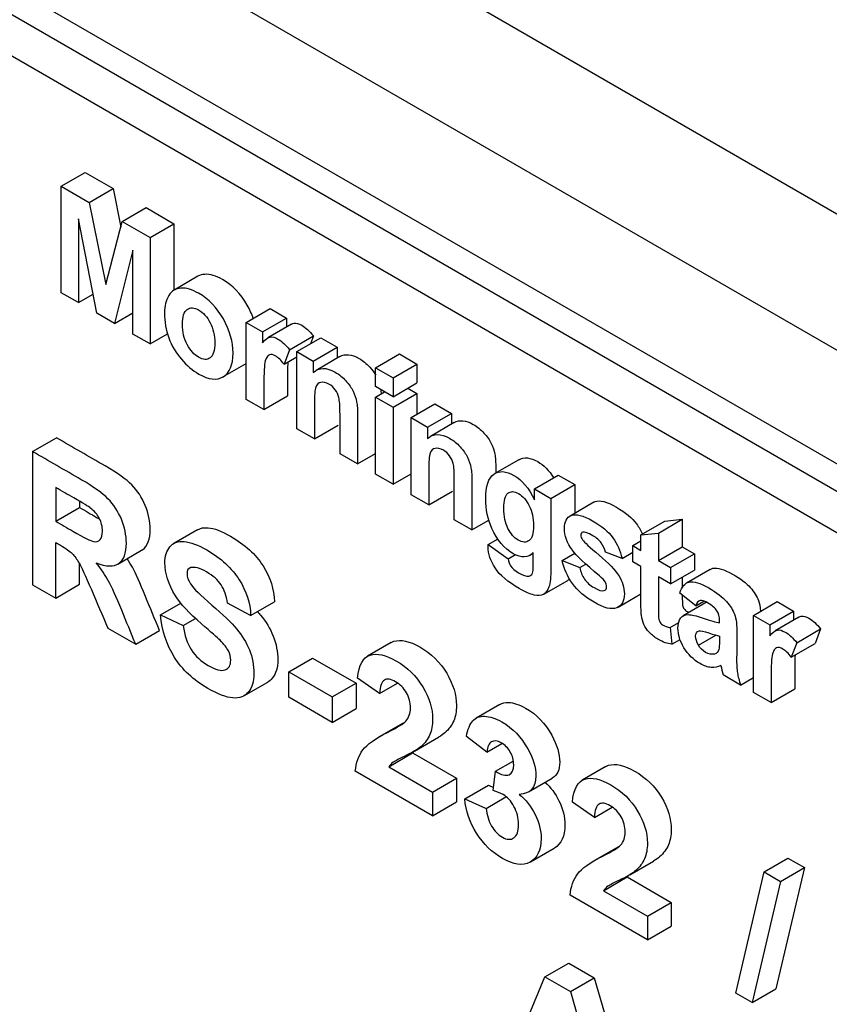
# Paper-space layout 'Layout1' of a CAD drawing. Header units: millimetres. Extents: x 41 to 475, y 33 to 379.
# Tile 4 of 16: x 56 to 80, y 103 to 133. Entities that reach past the tile are written whole.
import ezdxf

# ---------------------------------------------------------------- set-up
doc = ezdxf.new("R2010")
doc.units = ezdxf.units.MM
doc.layers.add('Default', color=7, linetype='Continuous')
doc.layers.add('MS-000955_SIMPLE', color=7, linetype='Continuous')

# ---------------------------------------------------------------- blocks, each defined once
blk = doc.blocks.new('SE5')
at = {"layer": 'MS-000955_SIMPLE', "color": 7, "linetype": 'Continuous'}
for p, q in [((45.709, 146.731), (143.24, 90.421)), ((141.475, 87.329), (43.944, 143.638)), ((107.078, 103.763), (53.197, 134.871)), ((106.36, 103.348), (52.478, 134.457)), ((105.282, 102.726), (53.556, 132.59)), ((56.872, 127.622), (57.591, 128.037)), ((57.591, 128.037), (58.43, 127.553)), ((56.872, 124.417), (56.872, 127.622)), ((56.872, 127.622), (57.712, 127.138)), ((57.712, 127.138), (58.43, 127.553)), ((58.43, 127.553), (58.664, 126.395)), ((57.712, 127.138), (58.211, 124.662)), ((58.708, 126.563), (59.426, 126.978)), ((59.426, 126.978), (60.265, 126.493)), ((57.391, 126.642), (57.389, 124.119)), ((57.938, 123.801), (57.391, 126.642)), ((58.211, 124.662), (58.708, 126.563)), ((58.708, 126.563), (59.547, 126.078)), ((59.547, 126.078), (60.265, 126.493)), ((60.265, 126.493), (60.265, 124.484)), ((59.547, 126.078), (59.547, 122.873)), ((59.029, 125.696), (58.479, 123.489)), ((59.03, 123.171), (59.029, 125.696)), ((60.991, 124.91), (60.273, 124.495)), ((57.389, 124.119), (56.872, 124.417)), ((57.389, 124.119), (57.828, 124.373)), ((58.479, 123.489), (57.938, 123.801)), ((58.479, 123.489), (59.03, 123.808)), ((62.443, 123.522), (63.161, 123.937)), ((63.161, 123.937), (63.655, 123.652)), ((62.443, 121.201), (62.443, 123.522)), ((62.443, 123.522), (62.937, 123.237)), ((62.937, 123.237), (63.655, 123.652)), ((63.811, 123.469), (63.092, 123.055)), ((63.655, 123.652), (63.655, 123.38)), ((59.547, 122.873), (59.03, 123.171)), ((59.547, 122.873), (60.073, 123.177)), ((62.937, 123.237), (62.937, 122.907)), ((63.749, 122.7), (64.467, 123.115)), ((64.467, 123.115), (64.377, 122.876)), ((63.97, 122.641), (64.688, 123.056)), ((64.688, 123.056), (65.181, 122.771)), ((63.749, 122.7), (63.584, 122.263)), ((63.584, 122.263), (63.97, 122.485)), ((63.97, 120.319), (63.97, 122.641)), ((63.97, 122.641), (64.462, 122.356)), ((64.462, 122.356), (65.181, 122.771)), ((65.266, 122.493), (64.548, 122.078)), ((65.181, 122.771), (65.181, 122.444)), ((66.34, 122.156), (67.058, 122.571)), ((67.058, 122.571), (67.588, 122.265)), ((61.742, 121.881), (62.443, 122.285)), ((64.462, 122.356), (64.462, 122.016)), ((66.869, 121.851), (67.588, 122.265)), ((67.588, 122.265), (67.588, 121.697)), ((66.34, 121.588), (66.34, 122.156)), ((66.34, 122.156), (66.869, 121.851)), ((66.869, 121.851), (66.869, 121.282)), ((66.869, 121.282), (67.588, 121.697)), ((62.974, 120.894), (63.692, 121.309)), ((66.869, 121.282), (66.34, 121.588)), ((66.34, 121.272), (66.613, 121.43)), ((66.869, 120.967), (67.588, 121.381)), ((67.315, 121.539), (67.588, 121.381)), ((67.588, 121.381), (67.588, 120.753)), ((62.974, 120.894), (62.443, 121.201)), ((66.34, 118.951), (66.34, 121.272)), ((66.34, 121.272), (66.869, 120.967)), ((67.413, 120.653), (68.132, 121.067)), ((68.132, 121.067), (68.626, 120.782)), ((66.869, 120.967), (66.869, 118.645)), ((67.908, 120.367), (68.626, 120.782)), ((68.626, 120.782), (68.626, 120.455)), ((64.499, 120.014), (65.218, 120.428)), ((67.413, 118.331), (67.413, 120.653)), ((67.413, 120.653), (67.908, 120.367)), ((68.712, 120.504), (67.994, 120.09)), ((64.499, 120.014), (63.97, 120.319)), ((67.908, 120.367), (67.908, 120.026)), ((56.006, 119.632), (56.724, 120.046)), ((56.006, 119.632), (56.006, 115.622)), ((65.8, 119.263), (65.27, 119.568)), ((65.8, 119.263), (66.34, 119.575)), ((70.654, 119.386), (69.936, 118.971)), ((66.869, 118.645), (66.34, 118.951)), ((66.869, 118.645), (67.413, 118.959)), ((71.126, 118.509), (71.845, 118.924)), ((71.845, 118.924), (72.343, 118.636)), ((71.624, 118.221), (72.343, 118.636)), ((56.705, 118.549), (56.705, 117.531)), ((67.945, 118.024), (67.413, 118.331)), ((67.945, 118.024), (68.663, 118.439)), ((71.126, 118.509), (71.624, 118.221)), ((71.126, 118.179), (71.126, 118.509)), ((57.423, 118.133), (57.423, 117.946)), ((72.921, 118.104), (72.203, 117.689)), ((56.705, 117.531), (57.423, 117.946)), ((69.245, 117.274), (68.714, 117.58)), ((69.245, 117.274), (69.756, 117.568)), ((74.336, 117.12), (75.054, 117.535)), ((74.865, 117.177), (75.584, 117.591)), ((75.054, 117.535), (75.584, 117.591)), ((75.584, 117.591), (75.584, 116.765)), ((60.979, 117.278), (60.261, 116.863)), ((74.336, 117.12), (74.865, 117.177)), ((74.865, 117.177), (74.865, 116.35)), ((56.705, 115.219), (56.705, 116.892)), ((69.734, 116.832), (70.033, 117.004)), ((74.09, 116.798), (74.336, 116.939)), ((74.336, 116.656), (74.336, 117.12)), ((58.574, 116.243), (59.293, 116.658)), ((69.734, 116.832), (70.342, 116.401)), ((70.994, 116.51), (71.095, 116.568)), ((71.966, 116.352), (72.346, 116.572)), ((73.768, 116.415), (73.266, 116.598)), ((73.768, 116.415), (74.09, 116.602)), ((74.09, 116.308), (74.09, 116.798)), ((74.09, 116.798), (74.336, 116.656)), ((74.865, 116.35), (75.584, 116.765)), ((75.23, 116.139), (75.949, 116.554)), ((75.584, 116.765), (75.949, 116.554)), ((75.949, 116.554), (75.949, 116.064)), ((70.342, 116.401), (70.562, 116.528)), ((71.966, 116.352), (72.501, 116.139)), ((74.336, 116.166), (74.09, 116.308)), ((74.865, 116.35), (75.23, 116.139)), ((57.423, 115.633), (57.423, 116.24)), ((72.501, 116.139), (72.68, 116.243)), ((75.23, 116.139), (75.23, 115.65)), ((75.23, 115.65), (75.949, 116.064)), ((76.427, 116.084), (75.709, 115.669)), ((71.413, 115.336), (72.131, 115.751)), ((75.23, 115.65), (74.865, 115.86)), ((56.006, 115.622), (56.705, 115.219)), ((56.705, 115.219), (57.423, 115.633)), ((75.99, 114.987), (75.511, 115.366)), ((62.577, 114.692), (63.296, 115.107)), ((73.651, 114.947), (74.336, 115.343)), ((76.33, 115.102), (75.611, 114.687)), ((75.99, 114.987), (76.23, 115.126)), ((77.73, 114.697), (78.448, 115.111)), ((78.448, 115.111), (78.94, 114.827)), ((59.862, 114.709), (60.478, 115.065)), ((62.577, 114.692), (61.881, 115.062)), ((78.222, 114.412), (78.94, 114.827)), ((78.94, 114.827), (78.94, 114.554)), ((59.862, 114.709), (60.543, 114.388)), ((60.543, 114.388), (60.916, 114.604)), ((75.223, 114.333), (75.484, 114.484)), ((77.73, 112.375), (77.73, 114.697)), ((77.73, 114.697), (78.222, 114.412)), ((79.098, 114.645), (78.379, 114.231)), ((58.278, 114.31), (59.115, 113.827)), ((59.115, 113.827), (59.834, 114.242)), ((75.223, 114.333), (75.267, 113.831)), ((78.222, 114.412), (78.222, 114.082)), ((79.034, 113.875), (79.752, 114.29)), ((79.752, 114.29), (79.588, 113.853)), ((66.813, 113.883), (66.094, 113.468)), ((75.267, 113.831), (75.517, 113.975)), ((76.07, 113.8), (76.595, 114.103)), ((79.034, 113.875), (78.869, 113.438)), ((78.869, 113.438), (79.588, 113.853)), ((63.728, 112.997), (64.446, 113.412)), ((64.446, 113.412), (65.756, 112.655)), ((63.728, 112.23), (63.728, 112.997)), ((63.728, 112.997), (65.038, 112.24)), ((66.465, 112.349), (65.801, 112.807)), ((77.342, 112.599), (76.817, 112.902)), ((77.342, 112.599), (77.73, 112.822)), ((62.374, 112.271), (63.092, 112.686)), ((65.038, 112.24), (65.756, 112.655)), ((65.756, 112.655), (65.756, 111.888)), ((66.465, 112.349), (67.002, 112.659)), ((78.259, 112.069), (78.977, 112.484)), ((65.038, 111.473), (63.728, 112.23)), ((65.038, 112.24), (65.038, 111.473)), ((78.259, 112.069), (77.73, 112.375)), ((65.038, 111.473), (65.756, 111.888)), ((70.088, 112.017), (69.37, 111.602)), ((67.173, 111.455), (66.455, 111.04)), ((67.515, 110.612), (68.234, 111.026)), ((69.692, 110.579), (69.08, 111.049)), ((69.692, 110.579), (70.148, 110.842)), ((66.74, 110.139), (67.458, 110.554)), ((67.458, 110.554), (68.78, 109.79)), ((66.74, 110.139), (68.061, 109.376)), ((69.955, 110.001), (70.484, 110.307)), ((73.283, 110.148), (72.565, 109.733)), ((68.061, 108.662), (65.731, 110.007)), ((68.061, 109.376), (68.78, 109.79)), ((68.78, 109.79), (68.78, 109.077)), ((69.881, 109.418), (69.955, 110.001)), ((70.949, 109.38), (71.667, 109.795)), ((69.027, 109.167), (69.746, 109.582)), ((69.746, 109.582), (69.893, 109.517)), ((68.061, 109.376), (68.061, 108.662)), ((69.027, 109.167), (69.673, 108.885)), ((69.673, 108.885), (70.267, 109.228)), ((68.061, 108.662), (68.78, 109.077)), ((72.934, 108.614), (72.272, 109.071)), ((72.934, 108.614), (73.472, 108.924)), ((71.01, 107.275), (71.728, 107.689)), ((73.658, 107.728), (72.94, 107.314)), ((78.047, 106.973), (78.765, 107.387)), ((78.765, 107.387), (79.264, 107.1)), ((74, 106.883), (74.719, 107.298)), ((79.264, 107.1), (78.405, 103.453)), ((78.545, 106.685), (79.264, 107.1)), ((73.209, 106.404), (73.927, 106.819)), ((73.927, 106.819), (75.251, 106.054)), ((77.193, 103.323), (78.047, 106.973)), ((78.047, 106.973), (78.545, 106.685)), ((78.545, 106.685), (77.687, 103.038)), ((74.533, 104.925), (72.203, 106.271)), ((73.209, 106.404), (74.533, 105.639)), ((74.533, 105.639), (75.251, 106.054)), ((75.251, 106.054), (75.251, 105.34)), ((74.533, 105.639), (74.533, 104.925)), ((74.533, 104.925), (75.251, 105.34)), ((71.444, 103.81), (72.162, 104.224)), ((72.162, 104.224), (72.933, 103.779)), ((70.081, 100.521), (71.444, 103.81)), ((71.444, 103.81), (72.215, 103.364)), ((72.215, 103.364), (72.933, 103.779)), ((72.933, 103.779), (73.909, 100.392)), ((72.215, 103.364), (73.622, 98.477)), ((77.687, 103.038), (77.193, 103.323)), ((77.687, 103.038), (78.405, 103.453))]:
    blk.add_line(p, q, dxfattribs=at)
blk.add_ellipse((79.525, 112.492), major_axis=(-2.041, 3.536), ratio=0.57735, start_param=1.060128, end_param=1.138746, dxfattribs=at)
for points, knots in [([(62.658, 123.638), (62.612, 123.772), (62.551, 123.906), (62.475, 124.039), (62.281, 124.379), (62.032, 124.641), (61.73, 124.813), (61.534, 124.923), (61.356, 124.98), (61.197, 124.969), (61.12, 124.964), (61.052, 124.945), (60.991, 124.91)], [0.5807982, 0.5807982, 0.5807982, 0.5807982, 0.629685, 0.629685, 0.629685, 0.7543745, 0.7543745, 0.7543745, 0.8381705, 0.8381705, 0.8381705, 0.8773399, 0.8773399, 0.8773399, 0.8773399]), ([(59.98, 123.811), (59.98, 124.013), (60.025, 124.186), (60.109, 124.329), (60.195, 124.473), (60.32, 124.544), (60.478, 124.554), (60.638, 124.565), (60.816, 124.509), (61.011, 124.398), (61.314, 124.226), (61.563, 123.964), (61.756, 123.625), (61.951, 123.283), (62.046, 122.94), (62.046, 122.239), (61.948, 122.006), (61.753, 121.887), (61.558, 121.768), (61.312, 121.796), (60.832, 122.073), (60.657, 122.221), (60.489, 122.414), (60.323, 122.605), (60.198, 122.819), (60.109, 123.057), (60.022, 123.291), (59.98, 123.543), (59.98, 123.811)], [0, 0, 0, 0, 0.080626, 0.080626, 0.080626, 0.16183, 0.16183, 0.16183, 0.245626, 0.245626, 0.245626, 0.370315, 0.370315, 0.370315, 0.49525, 0.49525, 0.620946, 0.620946, 0.620946, 0.748512, 0.748512, 0.826954, 0.826954, 0.826954, 0.908063, 0.908063, 0.908063, 1, 1, 1, 1]), ([(60.524, 123.465), (60.524, 123.233), (60.57, 123.029), (60.665, 122.854), (60.76, 122.676), (60.875, 122.547), (61.011, 122.47), (61.15, 122.393), (61.264, 122.384), (61.358, 122.453), (61.45, 122.521), (61.498, 122.673), (61.498, 123.133), (61.45, 123.335), (61.358, 123.512), (61.265, 123.69), (61.15, 123.815), (61.011, 123.897), (60.875, 123.978), (60.759, 123.981), (60.57, 123.843), (60.524, 123.695), (60.524, 123.465)], [0, 0, 0, 0, 0.138831, 0.138831, 0.138831, 0.250235, 0.250235, 0.250235, 0.361533, 0.361533, 0.361533, 0.502552, 0.502552, 0.638444, 0.638444, 0.638444, 0.750037, 0.750037, 0.750037, 0.875018, 0.875018, 1, 1, 1, 1]), ([(63.81, 123.469), (63.836, 123.484), (63.861, 123.493), (63.884, 123.496), (63.95, 123.506), (64.028, 123.484), (64.115, 123.436), (64.236, 123.368), (64.353, 123.258), (64.467, 123.115)], [0.2393861, 0.2393861, 0.2393861, 0.2393861, 0.365499, 0.365499, 0.365499, 0.6157539, 0.6157539, 0.6157539, 1, 1, 1, 1]), ([(62.937, 122.907), (63.02, 123.015), (63.097, 123.072), (63.166, 123.082), (63.232, 123.091), (63.31, 123.069), (63.396, 123.021), (63.518, 122.954), (63.634, 122.843), (63.749, 122.7)], [0, 0, 0, 0, 0.365499, 0.365499, 0.365499, 0.615754, 0.615754, 0.615754, 1, 1, 1, 1]), ([(63.584, 122.263), (63.494, 122.381), (63.409, 122.464), (63.256, 122.552), (63.193, 122.565), (63.142, 122.548), (63.088, 122.53), (63.048, 122.468), (62.989, 122.255), (62.974, 122.004), (62.974, 121.61), (62.974, 121.371), (62.974, 121.133), (62.974, 120.894)], [0, 0, 0, 0, 0.118226, 0.118226, 0.233636, 0.233636, 0.233636, 0.4641, 0.4641, 0.694564, 0.694564, 0.694564, 1, 1, 1, 1]), ([(65.266, 122.493), (65.426, 122.585), (65.619, 122.566), (65.843, 122.438), (65.961, 122.371), (66.068, 122.282), (66.164, 122.178), (66.239, 122.096), (66.3, 122.016), (66.347, 121.935)], [0.0371254, 0.0371254, 0.0371254, 0.0371254, 0.2387062, 0.2387062, 0.2387062, 0.3407877, 0.3407877, 0.3407877, 0.4070722, 0.4070722, 0.4070722, 0.4070722]), ([(63.696, 122.33), (63.693, 122.24), (63.692, 122.138), (63.692, 122.025), (63.692, 121.786), (63.692, 121.548), (63.692, 121.309)], [0.6281386, 0.6281386, 0.6281386, 0.6281386, 0.6945641, 0.6945641, 0.6945641, 1, 1, 1, 1]), ([(64.462, 122.016), (64.638, 122.174), (64.859, 122.174), (65.124, 122.023), (65.243, 121.956), (65.35, 121.868), (65.445, 121.763), (65.543, 121.657), (65.617, 121.553), (65.667, 121.448), (65.716, 121.344), (65.75, 121.24), (65.77, 121.133), (65.791, 121.023), (65.8, 120.882), (65.8, 120.703), (65.8, 120.223), (65.8, 119.743), (65.8, 119.263)], [0, 0, 0, 0, 0.238706, 0.238706, 0.238706, 0.340788, 0.340788, 0.340788, 0.426664, 0.426664, 0.426664, 0.502781, 0.502781, 0.502781, 0.614125, 0.614125, 0.614125, 1, 1, 1, 1]), ([(65.27, 119.568), (65.27, 119.962), (65.27, 120.357), (65.27, 120.751), (65.27, 121.002), (65.257, 121.171), (65.235, 121.256), (65.212, 121.344), (65.176, 121.42), (65.124, 121.493), (65.074, 121.564), (65.012, 121.617), (64.938, 121.662), (64.846, 121.718), (64.765, 121.732), (64.691, 121.715), (64.618, 121.698), (64.567, 121.652), (64.54, 121.573), (64.512, 121.493), (64.499, 121.321), (64.499, 121.064), (64.499, 120.714), (64.499, 120.364), (64.499, 120.014)], [0, 0, 0, 0, 0.274831, 0.274831, 0.274831, 0.388474, 0.388474, 0.388474, 0.439223, 0.439223, 0.439223, 0.492061, 0.492061, 0.492061, 0.562841, 0.562841, 0.562841, 0.631203, 0.631203, 0.631203, 0.755845, 0.755845, 0.755845, 1, 1, 1, 1]), ([(68.712, 120.504), (68.872, 120.596), (69.063, 120.577), (69.287, 120.45), (69.405, 120.382), (69.512, 120.294), (69.609, 120.189), (69.706, 120.085), (69.779, 119.98), (69.829, 119.875), (69.878, 119.771), (69.914, 119.666), (69.934, 119.558), (69.955, 119.449), (69.963, 119.307), (69.963, 119.128), (69.963, 119.081), (69.963, 119.034), (69.963, 118.987)], [0.0374223, 0.0374223, 0.0374223, 0.0374223, 0.2382444, 0.2382444, 0.2382444, 0.3408838, 0.3408838, 0.3408838, 0.4263342, 0.4263342, 0.4263342, 0.5027055, 0.5027055, 0.5027055, 0.6140404, 0.6140404, 0.6140404, 0.6518965, 0.6518965, 0.6518965, 0.6518965]), ([(67.908, 120.026), (68.083, 120.185), (68.302, 120.186), (68.568, 120.035), (68.686, 119.968), (68.793, 119.879), (68.891, 119.774), (68.987, 119.67), (69.061, 119.565), (69.11, 119.46), (69.159, 119.356), (69.195, 119.251), (69.216, 119.144), (69.236, 119.034), (69.245, 118.892), (69.245, 118.713), (69.245, 118.233), (69.245, 117.754), (69.245, 117.274)], [0, 0, 0, 0, 0.238244, 0.238244, 0.238244, 0.340884, 0.340884, 0.340884, 0.426334, 0.426334, 0.426334, 0.502705, 0.502705, 0.502705, 0.61404, 0.61404, 0.61404, 1, 1, 1, 1]), ([(59.293, 116.658), (59.303, 116.664), (59.312, 116.67), (59.322, 116.676), (59.474, 116.783), (59.55, 116.987), (59.55, 117.528), (59.501, 117.768), (59.4, 118.008), (59.299, 118.251), (59.165, 118.455), (58.996, 118.625), (58.83, 118.793), (58.563, 118.985), (58.191, 119.199), (57.702, 119.482), (57.213, 119.764), (56.724, 120.046)], [0.148415, 0.148415, 0.148415, 0.148415, 0.1582156, 0.1582156, 0.1582156, 0.3057328, 0.3057328, 0.4208998, 0.4208998, 0.4208998, 0.5304665, 0.5304665, 0.5304665, 0.6980527, 0.6980527, 0.6980527, 1, 1, 1, 1]), ([(57.923, 116.282), (58.225, 116.158), (58.451, 116.155), (58.603, 116.262), (58.756, 116.368), (58.832, 116.572), (58.832, 117.113), (58.783, 117.353), (58.682, 117.594), (58.58, 117.836), (58.446, 118.04), (58.278, 118.21), (58.112, 118.378), (57.844, 118.57), (57.473, 118.784), (56.984, 119.067), (56.495, 119.349), (56.006, 119.632)], [0, 0, 0, 0, 0.158216, 0.158216, 0.158216, 0.305733, 0.305733, 0.4209, 0.4209, 0.4209, 0.530467, 0.530467, 0.530467, 0.698053, 0.698053, 0.698053, 1, 1, 1, 1]), ([(68.714, 117.58), (68.714, 117.974), (68.714, 118.368), (68.714, 118.762), (68.714, 119.014), (68.703, 119.182), (68.681, 119.267), (68.658, 119.355), (68.62, 119.432), (68.568, 119.505), (68.519, 119.574), (68.456, 119.629), (68.384, 119.673), (68.292, 119.729), (68.208, 119.744), (68.135, 119.727), (68.063, 119.711), (68.011, 119.664), (67.985, 119.583), (67.959, 119.502), (67.945, 119.332), (67.945, 119.074), (67.945, 118.724), (67.945, 118.374), (67.945, 118.024)], [0, 0, 0, 0, 0.274847, 0.274847, 0.274847, 0.38845, 0.38845, 0.38845, 0.439503, 0.439503, 0.439503, 0.491841, 0.491841, 0.491841, 0.563095, 0.563095, 0.563095, 0.631217, 0.631217, 0.631217, 0.755882, 0.755882, 0.755882, 1, 1, 1, 1]), ([(70.655, 119.386), (70.812, 119.476), (71.003, 119.457), (71.229, 119.328), (71.412, 119.224), (71.572, 119.062), (71.708, 118.846)], [0.6671587, 0.6671587, 0.6671587, 0.6671587, 0.8356216, 0.8356216, 0.8356216, 0.9567432, 0.9567432, 0.9567432, 0.9567432]), ([(71.095, 116.589), (70.935, 116.426), (70.732, 116.415), (70.221, 116.71), (70.007, 116.966), (69.848, 117.319), (69.723, 117.598), (69.664, 117.892), (69.664, 118.591), (69.745, 118.842), (70.069, 119.064), (70.271, 119.05), (70.51, 118.914), (70.759, 118.772), (70.964, 118.524), (71.126, 118.179)], [0, 0, 0, 0, 0.158033, 0.158033, 0.334162, 0.334162, 0.334162, 0.477717, 0.477717, 0.656669, 0.656669, 0.835622, 0.835622, 0.835622, 1, 1, 1, 1]), ([(56.705, 117.531), (56.876, 117.432), (57.048, 117.333), (57.219, 117.234), (57.554, 117.041), (57.761, 116.934), (57.844, 116.921), (57.927, 116.908), (57.994, 116.922), (58.04, 116.978), (58.085, 117.033), (58.112, 117.118), (58.112, 117.371), (58.08, 117.499), (58.017, 117.62), (57.956, 117.739), (57.87, 117.839), (57.754, 117.929), (57.699, 117.972), (57.531, 118.072), (57.247, 118.236), (57.066, 118.34), (56.885, 118.444), (56.705, 118.549)], [0, 0, 0, 0, 0.154727, 0.154727, 0.154727, 0.343685, 0.343685, 0.343685, 0.41889, 0.41889, 0.41889, 0.501473, 0.501473, 0.593232, 0.593232, 0.593232, 0.684183, 0.684183, 0.684183, 0.836929, 0.836929, 0.836929, 1, 1, 1, 1]), ([(70.208, 117.925), (70.208, 117.678), (70.25, 117.473), (70.331, 117.313), (70.414, 117.15), (70.518, 117.033), (70.638, 116.966), (70.768, 116.893), (70.877, 116.885), (71.058, 117.015), (71.102, 117.162), (71.102, 117.632), (71.06, 117.836), (70.973, 118.001), (70.886, 118.166), (70.78, 118.287), (70.647, 118.366), (70.52, 118.442), (70.414, 118.441), (70.331, 118.376), (70.248, 118.311), (70.208, 118.157), (70.208, 117.925)], [0, 0, 0, 0, 0.145091, 0.145091, 0.145091, 0.248602, 0.248602, 0.248602, 0.378396, 0.378396, 0.508189, 0.508189, 0.643991, 0.643991, 0.643991, 0.7534, 0.7534, 0.7534, 0.85958, 0.85958, 0.85958, 1, 1, 1, 1]), ([(71.624, 118.221), (71.624, 117.526), (71.624, 116.83), (71.624, 116.134), (71.624, 115.859), (71.604, 115.667), (71.565, 115.553), (71.527, 115.44), (71.471, 115.364), (71.399, 115.329), (71.328, 115.294), (71.235, 115.285), (71.117, 115.311), (70.999, 115.337), (70.85, 115.399), (70.33, 115.7), (70.088, 115.907), (69.944, 116.125), (69.801, 116.34), (69.73, 116.553), (69.73, 116.781), (69.732, 116.803), (69.734, 116.832)], [0, 0, 0, 0, 0.377804, 0.377804, 0.377804, 0.490312, 0.490312, 0.490312, 0.55848, 0.55848, 0.55848, 0.626511, 0.626511, 0.626511, 0.714584, 0.714584, 0.879947, 0.879947, 0.879947, 0.98878, 0.98878, 1, 1, 1, 1]), ([(72.92, 118.104), (72.933, 118.111), (72.945, 118.117), (72.959, 118.123), (73.095, 118.181), (73.309, 118.125), (73.597, 117.961), (73.872, 117.804), (74.077, 117.631), (74.209, 117.45), (74.279, 117.355), (74.337, 117.255), (74.384, 117.148)], [0.634277, 0.634277, 0.634277, 0.634277, 0.643717, 0.643717, 0.643717, 0.7769771, 0.7769771, 0.7769771, 0.9023725, 0.9023725, 0.9023725, 0.9527838, 0.9527838, 0.9527838, 0.9527838]), ([(57.423, 117.946), (57.595, 117.847), (57.766, 117.748), (57.937, 117.649), (57.963, 117.634), (57.988, 117.62), (58.012, 117.606)], [0, 0, 0, 0, 0.1547272, 0.1547272, 0.1547272, 0.1691792, 0.1691792, 0.1691792, 0.1691792]), ([(72.501, 116.139), (72.523, 116.007), (72.569, 115.891), (72.705, 115.689), (72.801, 115.604), (73.061, 115.454), (73.165, 115.424), (73.233, 115.442), (73.28, 115.454), (73.303, 115.497), (73.303, 115.612), (73.29, 115.658), (73.264, 115.705), (73.24, 115.749), (73.179, 115.809), (73.087, 115.888), (72.659, 116.254), (72.386, 116.502), (72.272, 116.659), (72.115, 116.876), (72.034, 117.095), (72.034, 117.521), (72.102, 117.65), (72.24, 117.708), (72.377, 117.766), (72.591, 117.71), (72.879, 117.546), (73.153, 117.39), (73.358, 117.216), (73.491, 117.035), (73.625, 116.852), (73.718, 116.646), (73.768, 116.415)], [0, 0, 0, 0, 0.05732, 0.05732, 0.114641, 0.114641, 0.17795, 0.17795, 0.17795, 0.210199, 0.210199, 0.23237, 0.23237, 0.23237, 0.270267, 0.270267, 0.270267, 0.439471, 0.439471, 0.439471, 0.5467, 0.5467, 0.643717, 0.643717, 0.643717, 0.776977, 0.776977, 0.776977, 0.902372, 0.902372, 0.902372, 1, 1, 1, 1]), ([(60.979, 117.277), (61.064, 117.327), (61.168, 117.347), (61.293, 117.336), (61.48, 117.321), (61.706, 117.236), (62.405, 116.833), (62.731, 116.533), (62.95, 116.188), (63.17, 115.841), (63.284, 115.481), (63.296, 115.107)], [0.6498465, 0.6498465, 0.6498465, 0.6498465, 0.6938199, 0.6938199, 0.6938199, 0.7713803, 0.7713803, 0.8981746, 0.8981746, 0.8981746, 1, 1, 1, 1]), ([(73.266, 116.598), (73.244, 116.701), (73.203, 116.794), (73.142, 116.879), (73.084, 116.96), (72.999, 117.034), (72.748, 117.179), (72.648, 117.213), (72.587, 117.203), (72.546, 117.197), (72.528, 117.163), (72.528, 117.069), (72.545, 117.021), (72.58, 116.971), (72.628, 116.903), (72.794, 116.75), (73.076, 116.512), (73.36, 116.273), (73.557, 116.068), (73.782, 115.721), (73.838, 115.536), (73.838, 115.129), (73.76, 114.99), (73.454, 114.861), (73.225, 114.918), (72.652, 115.249), (72.436, 115.436), (72.277, 115.655), (72.12, 115.873), (72.014, 116.108), (71.966, 116.352)], [0, 0, 0, 0, 0.043312, 0.043312, 0.043312, 0.092576, 0.092576, 0.154977, 0.154977, 0.154977, 0.179594, 0.179594, 0.202071, 0.202071, 0.202071, 0.302804, 0.302804, 0.302804, 0.416172, 0.416172, 0.529541, 0.529541, 0.654122, 0.654122, 0.778703, 0.778703, 0.891819, 0.891819, 0.891819, 1, 1, 1, 1]), ([(56.705, 116.892), (56.752, 116.865), (56.798, 116.838), (56.845, 116.81), (57.007, 116.714), (57.124, 116.631), (57.198, 116.559), (57.272, 116.487), (57.342, 116.389), (57.408, 116.272), (57.475, 116.154), (57.599, 115.886), (57.777, 115.473), (57.944, 115.085), (58.111, 114.698), (58.278, 114.31)], [0, 0, 0, 0, 0.061475, 0.061475, 0.061475, 0.217278, 0.217278, 0.217278, 0.329274, 0.329274, 0.329274, 0.603659, 0.603659, 0.603659, 1, 1, 1, 1]), ([(60.543, 114.388), (60.582, 114.102), (60.665, 113.859), (60.789, 113.665), (60.916, 113.466), (61.085, 113.308), (61.297, 113.188), (61.523, 113.06), (61.691, 113.013), (61.807, 113.056), (61.921, 113.098), (61.978, 113.197), (61.978, 113.44), (61.954, 113.533), (61.858, 113.722), (61.774, 113.826), (61.655, 113.946), (61.574, 114.026), (61.387, 114.191), (61.096, 114.441), (60.724, 114.762), (60.462, 115.047), (60.312, 115.291), (60.1, 115.635), (59.993, 115.963), (59.993, 116.482), (60.044, 116.644), (60.143, 116.763), (60.244, 116.883), (60.386, 116.938), (60.575, 116.922), (60.761, 116.906), (60.988, 116.822), (61.687, 116.418), (62.012, 116.118), (62.231, 115.773), (62.452, 115.427), (62.566, 115.066), (62.577, 114.692)], [0, 0, 0, 0, 0.067363, 0.067363, 0.067363, 0.131451, 0.131451, 0.131451, 0.194961, 0.194961, 0.194961, 0.241469, 0.241469, 0.27191, 0.27191, 0.302352, 0.302352, 0.302352, 0.370489, 0.370489, 0.370489, 0.472322, 0.472322, 0.472322, 0.566801, 0.566801, 0.627141, 0.627141, 0.627141, 0.69382, 0.69382, 0.69382, 0.77138, 0.77138, 0.898175, 0.898175, 0.898175, 1, 1, 1, 1]), ([(70.342, 116.401), (70.352, 116.311), (70.376, 116.24), (70.411, 116.187), (70.461, 116.112), (70.542, 116.046), (70.789, 115.903), (70.894, 115.866), (70.962, 115.875), (71.009, 115.882), (71.045, 115.913), (71.069, 115.971), (71.087, 116.014), (71.093, 116.106), (71.093, 116.245), (71.093, 116.36), (71.094, 116.474), (71.095, 116.589)], [0, 0, 0, 0, 0.115758, 0.115758, 0.115758, 0.287347, 0.287347, 0.505467, 0.505467, 0.505467, 0.625664, 0.625664, 0.625664, 0.796627, 0.796627, 0.796627, 1, 1, 1, 1]), ([(59.115, 113.827), (58.974, 114.169), (58.829, 114.51), (58.691, 114.852), (58.527, 115.259), (58.395, 115.552), (58.296, 115.73), (58.197, 115.91), (58.075, 116.092), (57.923, 116.282)], [0, 0, 0, 0, 0.40687, 0.40687, 0.40687, 0.75776, 0.75776, 0.75776, 1, 1, 1, 1]), ([(59.834, 114.242), (59.692, 114.583), (59.547, 114.925), (59.409, 115.267), (59.246, 115.673), (59.113, 115.967), (59.015, 116.145), (58.967, 116.231), (58.914, 116.318), (58.855, 116.406)], [0, 0, 0, 0, 0.4068704, 0.4068704, 0.4068704, 0.7577598, 0.7577598, 0.7577598, 0.8739808, 0.8739808, 0.8739808, 0.8739808]), ([(61.881, 115.062), (61.851, 115.285), (61.786, 115.468), (61.689, 115.615), (61.591, 115.763), (61.442, 115.893), (61.045, 116.122), (60.889, 116.165), (60.773, 116.136), (60.698, 116.117), (60.662, 116.053), (60.662, 115.856), (60.697, 115.753), (60.766, 115.647), (60.854, 115.511), (61.066, 115.298), (61.745, 114.72), (61.994, 114.48), (62.157, 114.287), (62.32, 114.095), (62.446, 113.883), (62.538, 113.66), (62.631, 113.433), (62.677, 113.193), (62.677, 112.708), (62.621, 112.525), (62.51, 112.389), (62.399, 112.252), (62.245, 112.19), (62.042, 112.209), (61.842, 112.227), (61.59, 112.326), (60.852, 112.752), (60.515, 113.064), (60.282, 113.433), (60.046, 113.806), (59.906, 114.231), (59.862, 114.709)], [0, 0, 0, 0, 0.051204, 0.051204, 0.051204, 0.106939, 0.106939, 0.163987, 0.163987, 0.163987, 0.194574, 0.194574, 0.222023, 0.222023, 0.222023, 0.308495, 0.308495, 0.394966, 0.394966, 0.394966, 0.456436, 0.456436, 0.456436, 0.528709, 0.528709, 0.593453, 0.593453, 0.593453, 0.665884, 0.665884, 0.665884, 0.753491, 0.753491, 0.881532, 0.881532, 0.881532, 1, 1, 1, 1]), ([(75.267, 113.831), (75.144, 113.84), (75.005, 113.89), (74.754, 114.035), (74.67, 114.101), (74.594, 114.183), (74.517, 114.266), (74.461, 114.345), (74.426, 114.425), (74.392, 114.503), (74.365, 114.599), (74.352, 114.706), (74.343, 114.784), (74.336, 114.933), (74.336, 115.15), (74.336, 115.489), (74.336, 115.827), (74.336, 116.166)], [0, 0, 0, 0, 0.179064, 0.179064, 0.289913, 0.289913, 0.289913, 0.37911, 0.37911, 0.37911, 0.472025, 0.472025, 0.472025, 0.630387, 0.630387, 0.630387, 1, 1, 1, 1]), ([(76.428, 116.084), (76.453, 116.098), (76.48, 116.109), (76.509, 116.116), (76.643, 116.146), (76.84, 116.087), (77.102, 115.938), (77.339, 115.802), (77.517, 115.664), (77.633, 115.533), (77.75, 115.401), (77.83, 115.272), (77.909, 115.063), (77.929, 114.954), (77.94, 114.817)], [0.107542, 0.107542, 0.107542, 0.107542, 0.1379129, 0.1379129, 0.1379129, 0.3006091, 0.3006091, 0.3006091, 0.4433888, 0.4433888, 0.4433888, 0.5508901, 0.5508901, 0.6192361, 0.6192361, 0.6192361, 0.6192361]), ([(74.865, 115.86), (74.865, 115.547), (74.865, 115.234), (74.865, 114.921), (74.865, 114.732), (74.869, 114.619), (74.876, 114.583), (74.883, 114.547), (74.898, 114.512), (74.922, 114.479), (74.947, 114.445), (74.976, 114.416), (75.011, 114.398), (75.059, 114.374), (75.131, 114.348), (75.223, 114.333)], [0, 0, 0, 0, 0.543403, 0.543403, 0.543403, 0.735973, 0.735973, 0.735973, 0.791171, 0.791171, 0.791171, 0.853976, 0.853976, 0.853976, 1, 1, 1, 1]), ([(75.511, 115.366), (75.566, 115.558), (75.658, 115.671), (75.791, 115.701), (75.925, 115.731), (76.121, 115.672), (76.383, 115.523), (76.621, 115.387), (76.798, 115.249), (76.914, 115.118), (77.031, 114.986), (77.112, 114.857), (77.208, 114.602), (77.232, 114.405), (77.232, 114.139), (77.232, 113.901), (77.225, 113.666), (77.222, 113.43), (77.22, 113.227), (77.23, 113.07), (77.246, 112.965), (77.263, 112.857), (77.296, 112.736), (77.342, 112.599)], [0, 0, 0, 0, 0.137913, 0.137913, 0.137913, 0.300609, 0.300609, 0.300609, 0.443389, 0.443389, 0.443389, 0.55089, 0.55089, 0.658391, 0.658391, 0.658391, 0.821159, 0.821159, 0.821159, 0.924511, 0.924511, 0.924511, 1, 1, 1, 1]), ([(75.584, 115.309), (75.584, 115.136), (75.588, 115.032), (75.595, 114.997), (75.602, 114.962), (75.617, 114.927), (75.641, 114.894), (75.666, 114.86), (75.694, 114.831), (75.729, 114.813), (75.747, 114.804), (75.768, 114.795), (75.792, 114.786)], [0.5528353, 0.5528353, 0.5528353, 0.5528353, 0.7359732, 0.7359732, 0.7359732, 0.7911709, 0.7911709, 0.7911709, 0.8539756, 0.8539756, 0.8539756, 0.9081769, 0.9081769, 0.9081769, 0.9081769]), ([(76.706, 114.474), (76.706, 114.495), (76.706, 114.515), (76.706, 114.536), (76.706, 114.655), (76.68, 114.755), (76.628, 114.836), (76.579, 114.914), (76.483, 114.995), (76.343, 115.078), (76.247, 115.135), (76.173, 115.152), (76.119, 115.141), (76.065, 115.129), (76.023, 115.077), (75.99, 114.987)], [0, 0, 0, 0, 0.050096, 0.050096, 0.050096, 0.276725, 0.276725, 0.276725, 0.556315, 0.556315, 0.556315, 0.775534, 0.775534, 0.775534, 1, 1, 1, 1]), ([(62.779, 114.81), (62.814, 114.773), (62.846, 114.736), (62.876, 114.702), (63.039, 114.51), (63.164, 114.298), (63.257, 114.074), (63.35, 113.848), (63.395, 113.608), (63.395, 113.123), (63.34, 112.939), (63.229, 112.804), (63.189, 112.754), (63.144, 112.715), (63.092, 112.686)], [0.3794001, 0.3794001, 0.3794001, 0.3794001, 0.3949659, 0.3949659, 0.3949659, 0.4564359, 0.4564359, 0.4564359, 0.5287088, 0.5287088, 0.5934532, 0.5934532, 0.5934532, 0.6193696, 0.6193696, 0.6193696, 0.6193696]), ([(76.746, 113.192), (76.654, 113.141), (76.558, 113.119), (76.455, 113.128), (76.35, 113.137), (76.241, 113.177), (75.916, 113.364), (75.754, 113.522), (75.634, 113.721), (75.515, 113.919), (75.455, 114.116), (75.455, 114.446), (75.483, 114.545), (75.537, 114.619), (75.59, 114.692), (75.667, 114.724), (75.765, 114.721), (75.864, 114.718), (76.003, 114.686), (76.188, 114.622), (76.436, 114.536), (76.608, 114.481), (76.706, 114.474)], [0, 0, 0, 0, 0.107678, 0.107678, 0.107678, 0.203379, 0.203379, 0.370855, 0.370855, 0.370855, 0.514782, 0.514782, 0.610733, 0.610733, 0.610733, 0.704602, 0.704602, 0.704602, 0.838133, 0.838133, 0.838133, 1, 1, 1, 1]), ([(79.098, 114.645), (79.122, 114.659), (79.146, 114.668), (79.169, 114.672), (79.237, 114.681), (79.315, 114.658), (79.4, 114.611), (79.521, 114.544), (79.64, 114.432), (79.752, 114.29)], [0.2422504, 0.2422504, 0.2422504, 0.2422504, 0.3653804, 0.3653804, 0.3653804, 0.6156457, 0.6156457, 0.6156457, 1, 1, 1, 1]), ([(76.07, 113.8), (76.014, 113.894), (75.987, 113.984), (75.987, 114.159), (76.02, 114.212), (76.09, 114.227), (76.136, 114.236), (76.232, 114.217), (76.381, 114.167), (76.529, 114.118), (76.636, 114.088), (76.706, 114.074)], [0, 0, 0, 0, 0.21164, 0.21164, 0.423279, 0.423279, 0.423279, 0.69947, 0.69947, 0.69947, 1, 1, 1, 1]), ([(78.222, 114.082), (78.307, 114.189), (78.383, 114.247), (78.451, 114.257), (78.518, 114.266), (78.596, 114.243), (78.681, 114.196), (78.803, 114.129), (78.921, 114.017), (79.034, 113.875)], [0, 0, 0, 0, 0.36538, 0.36538, 0.36538, 0.615646, 0.615646, 0.615646, 1, 1, 1, 1]), ([(66.812, 113.882), (66.837, 113.897), (66.864, 113.908), (66.893, 113.917), (67.102, 113.979), (67.361, 113.924), (67.675, 113.745), (68.019, 113.55), (68.288, 113.282), (68.485, 112.955), (68.682, 112.627), (68.78, 112.305), (68.78, 111.807), (68.752, 111.65), (68.697, 111.519), (68.641, 111.388), (68.552, 111.268), (68.429, 111.16), (68.384, 111.12), (68.319, 111.076), (68.234, 111.026)], [0.1346455, 0.1346455, 0.1346455, 0.1346455, 0.1557453, 0.1557453, 0.1557453, 0.3002459, 0.3002459, 0.3002459, 0.4525387, 0.4525387, 0.4525387, 0.588356, 0.588356, 0.6659659, 0.6659659, 0.6659659, 0.7563518, 0.7563518, 0.7563518, 0.813334, 0.813334, 0.813334, 0.813334]), ([(76.706, 114.074), (76.706, 114.033), (76.706, 113.993), (76.706, 113.952), (76.706, 113.803), (76.697, 113.709), (76.684, 113.665), (76.663, 113.595), (76.622, 113.55), (76.556, 113.534), (76.47, 113.511), (76.378, 113.528), (76.195, 113.634), (76.125, 113.706), (76.07, 113.8)], [0, 0, 0, 0, 0.096806, 0.096806, 0.096806, 0.337875, 0.337875, 0.337875, 0.542618, 0.542618, 0.542618, 0.782859, 0.782859, 1, 1, 1, 1]), ([(78.869, 113.438), (78.779, 113.556), (78.696, 113.638), (78.543, 113.726), (78.478, 113.74), (78.427, 113.723), (78.374, 113.706), (78.335, 113.642), (78.303, 113.537), (78.272, 113.432), (78.259, 113.179), (78.259, 112.785), (78.259, 112.546), (78.259, 112.308), (78.259, 112.069)], [0, 0, 0, 0, 0.118235, 0.118235, 0.233655, 0.233655, 0.233655, 0.361297, 0.361297, 0.361297, 0.694519, 0.694519, 0.694519, 1, 1, 1, 1]), ([(65.801, 112.807), (65.84, 113.208), (65.964, 113.44), (66.174, 113.502), (66.384, 113.565), (66.643, 113.509), (66.956, 113.33), (67.3, 113.135), (67.57, 112.867), (67.766, 112.541), (67.963, 112.212), (68.061, 111.89), (68.061, 111.392), (68.034, 111.235), (67.978, 111.105), (67.923, 110.973), (67.833, 110.853), (67.711, 110.745), (67.63, 110.674), (67.485, 110.588), (67.065, 110.383), (66.931, 110.313), (66.873, 110.275), (66.816, 110.236), (66.774, 110.186), (66.74, 110.139)], [0, 0, 0, 0, 0.155745, 0.155745, 0.155745, 0.300246, 0.300246, 0.300246, 0.452539, 0.452539, 0.452539, 0.588356, 0.588356, 0.665966, 0.665966, 0.665966, 0.756352, 0.756352, 0.756352, 0.858377, 0.858377, 0.960402, 0.960402, 0.960402, 1, 1, 1, 1]), ([(78.981, 113.503), (78.978, 113.413), (78.977, 113.312), (78.977, 113.2), (78.977, 112.961), (78.977, 112.723), (78.977, 112.484)], [0.5993015, 0.5993015, 0.5993015, 0.5993015, 0.6945187, 0.6945187, 0.6945187, 1, 1, 1, 1]), ([(65.731, 110.007), (65.757, 110.261), (65.833, 110.473), (65.957, 110.644), (66.082, 110.814), (66.333, 110.989), (66.705, 111.174), (67.005, 111.323), (67.187, 111.436), (67.254, 111.512), (67.347, 111.618), (67.392, 111.749), (67.392, 112.074), (67.353, 112.23), (67.272, 112.367), (67.191, 112.506), (67.081, 112.616), (66.94, 112.7), (66.8, 112.784), (66.689, 112.795), (66.606, 112.747), (66.524, 112.7), (66.477, 112.563), (66.465, 112.349)], [0, 0, 0, 0, 0.153473, 0.153473, 0.153473, 0.396979, 0.396979, 0.396979, 0.568551, 0.568551, 0.568551, 0.652076, 0.652076, 0.744242, 0.744242, 0.744242, 0.823003, 0.823003, 0.823003, 0.902874, 0.902874, 0.902874, 1, 1, 1, 1]), ([(70.089, 112.017), (70.161, 112.058), (70.247, 112.078), (70.348, 112.074), (70.503, 112.069), (70.673, 112.012), (70.864, 111.904), (71.19, 111.72), (71.45, 111.443), (71.649, 111.088), (71.812, 110.796), (71.891, 110.525), (71.891, 110.042), (71.817, 109.88), (71.667, 109.794)], [0.1758482, 0.1758482, 0.1758482, 0.1758482, 0.2537711, 0.2537711, 0.2537711, 0.3869632, 0.3869632, 0.3869632, 0.6046439, 0.6046439, 0.6046439, 0.7680577, 0.7680577, 0.9233274, 0.9233274, 0.9233274, 0.9233274]), ([(69.08, 111.049), (69.122, 111.27), (69.186, 111.428), (69.272, 111.522), (69.358, 111.618), (69.477, 111.665), (69.629, 111.659), (69.784, 111.654), (69.955, 111.597), (70.146, 111.489), (70.471, 111.306), (70.732, 111.028), (70.93, 110.674), (71.094, 110.382), (71.173, 110.11), (71.173, 109.511), (71.007, 109.324), (70.672, 109.307)], [0, 0, 0, 0, 0.136023, 0.136023, 0.136023, 0.253771, 0.253771, 0.253771, 0.386963, 0.386963, 0.386963, 0.604644, 0.604644, 0.604644, 0.768058, 0.768058, 1, 1, 1, 1]), ([(69.955, 110.001), (70.132, 109.89), (70.268, 109.857), (70.457, 109.94), (70.504, 110.041), (70.504, 110.334), (70.469, 110.461), (70.331, 110.7), (70.241, 110.792), (70.125, 110.861), (70.012, 110.929), (69.915, 110.935), (69.837, 110.889), (69.757, 110.843), (69.708, 110.743), (69.692, 110.579)], [0, 0, 0, 0, 0.17937, 0.17937, 0.358741, 0.358741, 0.513789, 0.513789, 0.668838, 0.668838, 0.668838, 0.82091, 0.82091, 0.82091, 1, 1, 1, 1]), ([(73.282, 110.148), (73.307, 110.162), (73.334, 110.174), (73.362, 110.182), (73.573, 110.245), (73.833, 110.187), (74.146, 110.009), (74.49, 109.813), (74.76, 109.545), (75.152, 108.893), (75.251, 108.569), (75.251, 108.071), (75.221, 107.915), (75.111, 107.654), (75.021, 107.533), (74.901, 107.423), (74.859, 107.385), (74.798, 107.343), (74.719, 107.298)], [0.1346715, 0.1346715, 0.1346715, 0.1346715, 0.155528, 0.155528, 0.155528, 0.3003789, 0.3003789, 0.3003789, 0.4454072, 0.4454072, 0.5904355, 0.5904355, 0.6733087, 0.6733087, 0.756182, 0.756182, 0.756182, 0.8133468, 0.8133468, 0.8133468, 0.8133468]), ([(72.272, 109.071), (72.311, 109.471), (72.434, 109.705), (72.644, 109.767), (72.855, 109.83), (73.114, 109.773), (73.428, 109.594), (73.772, 109.398), (74.042, 109.13), (74.434, 108.478), (74.533, 108.154), (74.533, 107.656), (74.503, 107.5), (74.392, 107.239), (74.302, 107.118), (74.182, 107.009), (74.103, 106.936), (73.956, 106.851), (73.744, 106.75), (73.533, 106.65), (73.4, 106.578), (73.345, 106.538), (73.288, 106.498), (73.243, 106.451), (73.209, 106.404)], [0, 0, 0, 0, 0.155528, 0.155528, 0.155528, 0.300379, 0.300379, 0.300379, 0.445407, 0.445407, 0.590435, 0.590435, 0.673309, 0.673309, 0.756182, 0.756182, 0.756182, 0.864297, 0.864297, 0.864297, 0.960195, 0.960195, 0.960195, 1, 1, 1, 1]), ([(71.447, 109.673), (71.619, 109.52), (71.76, 109.332), (71.868, 109.116), (71.989, 108.874), (72.048, 108.631), (72.048, 108.045), (71.94, 107.812), (71.729, 107.69)], [0.011962, 0.011962, 0.011962, 0.011962, 0.1236053, 0.1236053, 0.1236053, 0.2558505, 0.2558505, 0.4432144, 0.4432144, 0.4432144, 0.4432144]), ([(70.672, 109.307), (70.87, 109.145), (71.03, 108.941), (71.15, 108.701), (71.271, 108.459), (71.33, 108.216), (71.33, 107.622), (71.217, 107.386), (70.774, 107.147), (70.497, 107.184), (69.853, 107.555), (69.592, 107.81), (69.387, 108.136), (69.179, 108.466), (69.059, 108.808), (69.027, 109.167)], [0, 0, 0, 0, 0.123605, 0.123605, 0.123605, 0.255851, 0.255851, 0.447679, 0.447679, 0.639507, 0.639507, 0.821945, 0.821945, 0.821945, 1, 1, 1, 1]), ([(69.673, 108.885), (69.694, 108.681), (69.749, 108.503), (69.837, 108.353), (69.927, 108.2), (70.035, 108.087), (70.162, 108.016), (70.298, 107.941), (70.414, 107.93), (70.508, 107.995), (70.602, 108.06), (70.649, 108.196), (70.649, 108.596), (70.603, 108.774), (70.423, 109.107), (70.314, 109.226), (70.1, 109.35), (69.998, 109.39), (69.881, 109.418)], [0, 0, 0, 0, 0.153448, 0.153448, 0.153448, 0.284859, 0.284859, 0.284859, 0.427457, 0.427457, 0.427457, 0.589996, 0.589996, 0.744091, 0.744091, 0.898187, 0.898187, 1, 1, 1, 1]), ([(72.203, 106.271), (72.226, 106.526), (72.302, 106.738), (72.429, 106.907), (72.554, 107.074), (72.803, 107.254), (73.174, 107.439), (73.474, 107.588), (73.659, 107.7), (73.726, 107.776), (73.819, 107.881), (73.864, 108.013), (73.864, 108.338), (73.822, 108.495), (73.742, 108.632), (73.661, 108.769), (73.553, 108.88), (73.409, 108.965), (73.271, 109.048), (73.16, 109.059), (72.994, 108.963), (72.946, 108.828), (72.934, 108.614)], [0, 0, 0, 0, 0.153583, 0.153583, 0.153583, 0.396734, 0.396734, 0.396734, 0.568658, 0.568658, 0.568658, 0.652267, 0.652267, 0.744526, 0.744526, 0.744526, 0.823295, 0.823295, 0.823295, 0.911647, 0.911647, 1, 1, 1, 1])]:
    blk.add_open_spline(points, degree=3, knots=knots, dxfattribs=at)
for points in [[(66.497, 121.498), (66.502, 121.458), (66.507, 121.416), (66.51, 121.369)], [(72.343, 118.636), (72.343, 118.348), (72.343, 118.059), (72.343, 117.77)], [(72.191, 115.8), (72.172, 115.779), (72.152, 115.763), (72.13, 115.751)], [(75.584, 115.854), (75.584, 115.743), (75.584, 115.633), (75.584, 115.523)], [(67.514, 110.622), (67.493, 110.6), (67.475, 110.576), (67.458, 110.554)], [(73.982, 106.883), (73.961, 106.862), (73.943, 106.84), (73.927, 106.819)]]:
    blk.add_open_spline(points, degree=3, dxfattribs=at)

psp = doc.layouts.get("Layout1")

# ---------------------------------------------------------------- block references
at = {"layer": 'Default'}
psp.add_blockref('SE5', (0, 0), dxfattribs=at)

doc.saveas('drawing.dxf')
